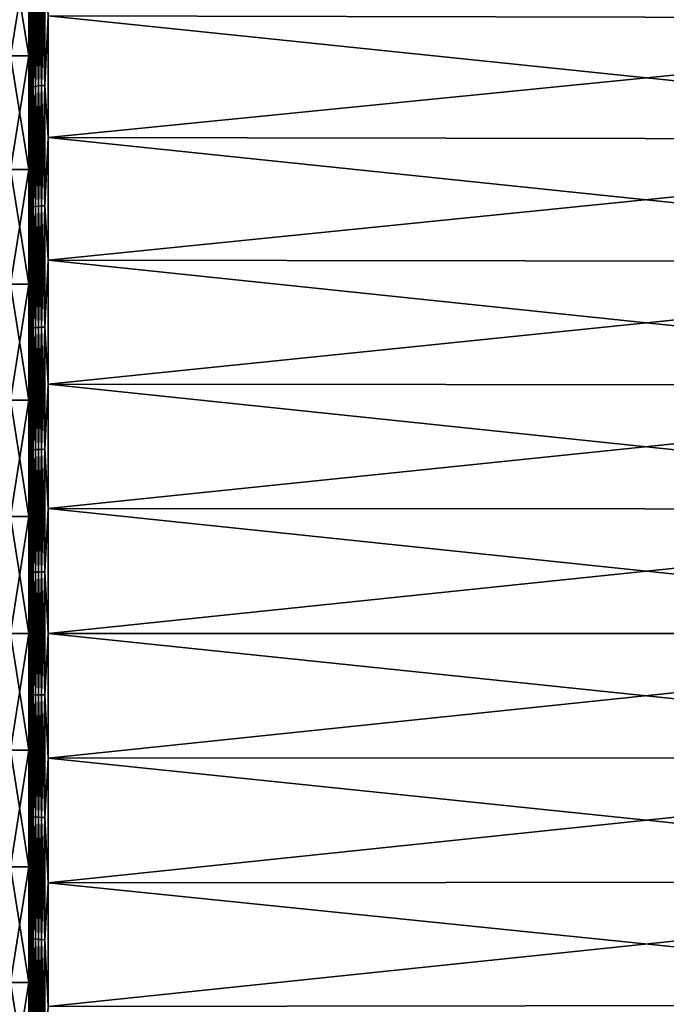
# Model space of a CAD drawing. Header units: metres. Extents: x -2 to 102, y -85 to 102.
# Tile 176 of 256: x 65.38 to 72.15, y -3.89 to 6.43. Entities that reach past the tile are written whole.
import ezdxf

# ---------------------------------------------------------------- set-up
doc = ezdxf.new("R2010")
doc.units = ezdxf.units.M
doc.layers.add('solid_21064300', color=7, linetype='CONTINUOUS')

msp = doc.modelspace()

# ---------------------------------------------------------------- linework, layer by layer
at = {"layer": 'solid_21064300'}
for points in [[(65.470001, 11.259366, 22.09479), (65.470001, 7.223822, 21.836126), (65.470001, 6.051195, 22.18969)], [(65.470001, 11.259366, 22.09479), (65.470001, 6.051195, 22.18969), (65.470001, 4.861926, 22.480232)], [(65.470001, 10.087305, 22.653885), (65.470001, 11.259366, 22.09479), (65.470001, 4.861926, 22.480232)], [(65.470001, 11.259359, -22.094793), (65.470001, 6.051195, -22.18969), (65.470001, 7.223822, -21.836126)], [(65.470001, 11.259359, -22.094793), (65.470001, 10.087298, -22.653887), (65.470001, 6.051195, -22.18969)], [(65.470001, 10.087305, 22.653885), (65.470001, 4.861926, 22.480232), (65.470001, 3.658492, 22.707167)], [(65.470001, 10.087305, 22.653885), (65.470001, 3.658492, 22.707167), (65.470001, 2.444593, 22.869699)], [(65.470001, 10.087305, 22.653885), (65.470001, 2.444593, 22.869699), (65.470001, 1.224709, 22.967358)], [(65.470001, 8.888006, 23.150713), (65.470001, 10.087305, 22.653885), (65.470001, 1.224709, 22.967358)], [(65.470001, 10.087298, -22.653887), (65.470001, 3.658492, -22.707167), (65.470001, 4.861926, -22.480232)], [(65.470001, 10.087298, -22.653887), (65.470001, 8.887999, -23.150717), (65.470001, 3.658492, -22.707167)], [(65.470001, 10.087298, -22.653887), (65.470001, 4.861926, -22.480232), (65.470001, 6.051195, -22.18969)], [(65.470001, 8.888006, 23.150713), (65.470001, 1.224709, 22.967358), (65.470001, 0, 23)], [(65.470001, -8.887999, 23.150717), (65.470001, 8.888006, 23.150713), (65.470001, 0, 23)], [(65.470001, -7.663926, 23.584259), (65.470001, 7.663933, 23.584257), (65.470001, 8.888006, 23.150713)], [(65.470001, -8.887999, 23.150717), (65.470001, -7.663926, 23.584259), (65.470001, 8.888006, 23.150713)], [(65.470001, 8.887999, -23.150717), (65.470001, 0, -23), (65.470001, 1.224709, -22.967358)], [(65.470001, 8.887999, -23.150717), (65.470001, -8.888006, -23.150713), (65.470001, 0, -23)], [(65.470001, 8.887999, -23.150717), (65.470001, 1.224709, -22.967358), (65.470001, 2.444593, -22.869699)], [(65.470001, 8.887999, -23.150717), (65.470001, 2.444593, -22.869699), (65.470001, 3.658492, -22.707167)], [(65.470001, 8.887999, -23.150717), (65.470001, 7.663926, -23.584259), (65.470001, -8.888006, -23.150713)], [(65.470001, -6.418827, 23.953096), (65.470001, 6.418833, 23.953094), (65.470001, 7.663933, 23.584257)], [(65.47303, 6.940446, 23.84333), (65.470001, 7.663933, 23.584257), (65.470001, 6.418833, 23.953094)], [(65.470001, -7.663926, 23.584259), (65.470001, -6.418827, 23.953096), (65.470001, 7.663933, 23.584257)], [(65.470001, 7.663926, -23.584259), (65.470001, -7.663933, -23.584257), (65.470001, -8.888006, -23.150713)], [(65.470001, 7.663926, -23.584259), (65.470001, 6.418827, -23.953096), (65.470001, -7.663933, -23.584257)], [(65.47303, 6.940446, -23.84333), (65.470001, 6.418827, -23.953096), (65.470001, 7.663926, -23.584259)], [(65.279999, 7.223764, -21.836145), (65.470001, 7.223822, -21.836126), (65.470001, 6.051195, -22.18969)], [(65.279999, 6.051359, 22.189661), (65.470001, 6.051195, 22.18969), (65.470001, 7.223822, 21.836126)], [(65.279999, 7.223764, 21.836145), (65.279999, 6.051359, 22.189661), (65.470001, 7.223822, 21.836126)], [(65.279999, 6.051359, -22.189661), (65.279999, 7.223764, -21.836145), (65.470001, 6.051195, -22.18969)], [(65.47303, 5.703819, -24.169003), (65.470001, 6.418827, -23.953096), (65.47303, 6.940446, -23.84333)], [(65.47303, 6.940446, 23.84333), (65.470001, 6.418833, 23.953094), (65.47303, 5.703819, 24.169003)], [(65.47303, 5.703819, 24.169003), (65.482124, 5.711603, 24.201988), (65.482124, 6.949918, 23.875872)], [(65.47303, 6.940446, 23.84333), (65.47303, 5.703819, 24.169003), (65.482124, 6.949918, 23.875872)], [(65.47303, 6.940446, -23.84333), (65.482124, 6.949918, -23.875872), (65.482124, 5.711603, -24.201988)], [(65.47303, 5.703819, -24.169003), (65.47303, 6.940446, -23.84333), (65.482124, 5.711603, -24.201988)], [(65.482124, 5.711603, 24.201988), (65.497002, 5.718903, 24.23292), (65.497002, 6.958801, 23.906385)], [(65.482124, 6.949918, 23.875872), (65.482124, 5.711603, 24.201988), (65.497002, 6.958801, 23.906385)], [(65.482124, 6.949918, -23.875872), (65.497002, 6.958801, -23.906385), (65.497002, 5.718903, -24.23292)], [(65.482124, 5.711603, -24.201988), (65.482124, 6.949918, -23.875872), (65.497002, 5.718903, -24.23292)], [(65.497002, 5.718903, 24.23292), (65.517197, 5.725493, 24.260843), (65.517197, 6.96682, 23.933935)], [(65.497002, 6.958801, 23.906385), (65.497002, 5.718903, 24.23292), (65.517197, 6.96682, 23.933935)], [(65.497002, 6.958801, -23.906385), (65.517197, 6.96682, -23.933935), (65.517197, 5.725493, -24.260843)], [(65.497002, 5.718903, -24.23292), (65.497002, 6.958801, -23.906385), (65.517197, 5.725493, -24.260843)], [(65.517197, 5.725493, 24.260843), (65.542107, 5.731171, 24.284903), (65.542107, 6.973728, 23.95767)], [(65.517197, 6.96682, 23.933935), (65.517197, 5.725493, 24.260843), (65.542107, 6.973728, 23.95767)], [(65.517197, 6.96682, -23.933935), (65.542107, 6.973728, -23.95767), (65.542107, 5.731171, -24.284903)], [(65.517197, 5.725493, -24.260843), (65.517197, 6.96682, -23.933935), (65.542107, 5.731171, -24.284903)], [(65.542107, 5.731171, 24.284903), (65.570946, 5.735762, 24.304354), (65.570946, 6.979314, 23.976858)], [(65.542107, 6.973728, 23.95767), (65.542107, 5.731171, 24.284903), (65.570946, 6.979314, 23.976858)], [(65.542107, 6.973728, -23.95767), (65.570946, 6.979314, -23.976858), (65.570946, 5.735762, -24.304354)], [(65.542107, 5.731171, -24.284903), (65.542107, 6.973728, -23.95767), (65.570946, 5.735762, -24.304354)], [(65.570946, 5.735762, 24.304354), (65.602837, 5.739123, 24.3186), (65.602837, 6.983405, 23.990913)], [(65.570946, 6.979314, 23.976858), (65.570946, 5.735762, 24.304354), (65.602837, 6.983405, 23.990913)], [(65.570946, 6.979314, -23.976858), (65.602837, 6.983405, -23.990913), (65.602837, 5.739123, -24.3186)], [(65.570946, 5.735762, -24.304354), (65.570946, 6.979314, -23.976858), (65.602837, 5.739123, -24.3186)], [(65.602837, 5.739123, 24.3186), (65.636803, 5.741154, 24.327202), (65.636803, 6.985876, 23.999399)], [(65.602837, 6.983405, 23.990913), (65.602837, 5.739123, 24.3186), (65.636803, 6.985876, 23.999399)], [(65.602837, 6.983405, -23.990913), (65.636803, 6.985876, -23.999399), (65.636803, 5.741154, -24.327202)], [(65.602837, 5.739123, -24.3186), (65.602837, 6.983405, -23.990913), (65.636803, 5.741154, -24.327202)], [(65.636803, 5.741154, -24.327202), (65.636803, 6.985876, -23.999399), (65.671745, 6.470025, -24.146444)], [(65.636803, 6.985876, 23.999399), (65.636803, 5.741154, 24.327202), (65.671745, 6.470025, 24.146444)], [(65.470001, -5.156566, 24.256174), (65.470001, 5.156573, 24.256174), (65.470001, 6.418833, 23.953094)], [(65.47303, 5.703819, 24.169003), (65.470001, 6.418833, 23.953094), (65.470001, 5.156573, 24.256174)], [(65.470001, -6.418827, 23.953096), (65.470001, -5.156566, 24.256174), (65.470001, 6.418833, 23.953094)], [(65.470001, 6.418827, -23.953096), (65.470001, -6.418833, -23.953094), (65.470001, -7.663933, -23.584257)], [(65.470001, 6.418827, -23.953096), (65.470001, 5.156566, -24.256174), (65.470001, -6.418833, -23.953094)], [(65.47303, 5.703819, -24.169003), (65.470001, 5.156566, -24.256174), (65.470001, 6.418827, -23.953096)], [(65.636803, 5.741154, -24.327202), (65.671745, 6.470025, -24.146444), (65.671745, 5.19743, -24.451967)], [(65.636803, 5.741154, 24.327202), (65.671745, 5.19743, 24.451967), (65.671745, 6.470025, 24.146444)], [(65.671745, 6.470025, -24.146444), (78.176163, 6.44177, -24.04104), (78.176163, 5.174733, -24.34523)], [(65.671745, 5.19743, -24.451967), (65.671745, 6.470025, -24.146444), (78.176163, 5.174733, -24.34523)], [(65.671745, 6.470025, 24.146444), (65.671745, 5.19743, 24.451967), (78.176163, 6.441772, 24.04104)], [(65.671745, 5.19743, 24.451967), (78.176163, 5.174733, 24.34523), (78.176163, 6.441772, 24.04104)], [(65.279999, 6.051359, -22.189661), (65.470001, 6.051195, -22.18969), (65.470001, 4.861926, -22.480232)], [(65.279999, 4.8618, -22.480278), (65.279999, 6.051359, -22.189661), (65.470001, 4.861926, -22.480232)], [(65.279999, 6.051359, 22.189661), (65.279999, 4.8618, 22.480278), (65.470001, 6.051195, 22.18969)], [(65.279999, 4.8618, 22.480278), (65.470001, 4.861926, 22.480232), (65.470001, 6.051195, 22.18969)], [(65.47303, 4.452066, -24.430582), (65.470001, 5.156566, -24.256174), (65.47303, 5.703819, -24.169003)], [(65.47303, 5.703819, 24.169003), (65.470001, 5.156573, 24.256174), (65.47303, 4.452066, 24.430582)], [(65.47303, 4.452066, 24.430582), (65.482124, 4.458142, 24.463924), (65.482124, 5.711603, 24.201988)], [(65.47303, 5.703819, 24.169003), (65.47303, 4.452066, 24.430582), (65.482124, 5.711603, 24.201988)], [(65.47303, 5.703819, -24.169003), (65.482124, 5.711603, -24.201988), (65.482124, 4.458142, -24.463924)], [(65.47303, 4.452066, -24.430582), (65.47303, 5.703819, -24.169003), (65.482124, 4.458142, -24.463924)], [(65.482124, 4.458142, 24.463924), (65.497002, 4.46384, 24.49519), (65.497002, 5.718903, 24.23292)], [(65.482124, 5.711603, 24.201988), (65.482124, 4.458142, 24.463924), (65.497002, 5.718903, 24.23292)], [(65.482124, 5.711603, -24.201988), (65.497002, 5.718903, -24.23292), (65.497002, 4.46384, -24.49519)], [(65.482124, 4.458142, -24.463924), (65.482124, 5.711603, -24.201988), (65.497002, 4.46384, -24.49519)], [(65.497002, 4.46384, 24.49519), (65.517197, 4.468984, 24.523417), (65.517197, 5.725493, 24.260843)], [(65.497002, 5.718903, 24.23292), (65.497002, 4.46384, 24.49519), (65.517197, 5.725493, 24.260843)], [(65.497002, 5.718903, -24.23292), (65.517197, 5.725493, -24.260843), (65.517197, 4.468984, -24.523417)], [(65.497002, 4.46384, -24.49519), (65.497002, 5.718903, -24.23292), (65.517197, 4.468984, -24.523417)], [(65.517197, 4.468984, 24.523417), (65.542107, 4.473415, 24.547737), (65.542107, 5.731171, 24.284903)], [(65.517197, 5.725493, 24.260843), (65.517197, 4.468984, 24.523417), (65.542107, 5.731171, 24.284903)], [(65.517197, 5.725493, -24.260843), (65.542107, 5.731171, -24.284903), (65.542107, 4.473415, -24.547737)], [(65.517197, 4.468984, -24.523417), (65.517197, 5.725493, -24.260843), (65.542107, 4.473415, -24.547737)], [(65.542107, 4.473415, 24.547737), (65.570946, 4.476998, 24.567398), (65.570946, 5.735762, 24.304354)], [(65.542107, 5.731171, 24.284903), (65.542107, 4.473415, 24.547737), (65.570946, 5.735762, 24.304354)], [(65.542107, 5.731171, -24.284903), (65.570946, 5.735762, -24.304354), (65.570946, 4.476998, -24.567398)], [(65.542107, 4.473415, -24.547737), (65.542107, 5.731171, -24.284903), (65.570946, 4.476998, -24.567398)], [(65.570946, 4.476998, 24.567398), (65.602837, 4.479623, 24.581799), (65.602837, 5.739123, 24.3186)], [(65.570946, 5.735762, 24.304354), (65.570946, 4.476998, 24.567398), (65.602837, 5.739123, 24.3186)], [(65.570946, 5.735762, -24.304354), (65.602837, 5.739123, -24.3186), (65.602837, 4.479623, -24.581799)], [(65.570946, 4.476998, -24.567398), (65.570946, 5.735762, -24.304354), (65.602837, 4.479623, -24.581799)], [(65.602837, 4.479623, 24.581799), (65.636803, 4.481207, 24.590494), (65.636803, 5.741154, 24.327202)], [(65.602837, 5.739123, 24.3186), (65.602837, 4.479623, 24.581799), (65.636803, 5.741154, 24.327202)], [(65.602837, 5.739123, -24.3186), (65.636803, 5.741154, -24.327202), (65.636803, 4.481207, -24.590494)], [(65.602837, 4.479623, -24.581799), (65.602837, 5.739123, -24.3186), (65.636803, 4.481207, -24.590494)], [(65.636803, 4.481207, -24.590494), (65.636803, 5.741154, -24.327202), (65.671745, 5.19743, -24.451967)], [(65.636803, 5.741154, 24.327202), (65.636803, 4.481207, 24.590494), (65.671745, 5.19743, 24.451967)], [(65.636803, 4.481207, -24.590494), (65.671745, 5.19743, -24.451967), (65.671745, 3.910589, -24.69047)], [(65.636803, 4.481207, 24.590494), (65.671745, 3.910589, 24.69047), (65.671745, 5.19743, 24.451967)], [(65.671745, 5.19743, -24.451967), (78.176163, 5.174733, -24.34523), (78.176163, 3.893513, -24.582689)], [(65.671745, 3.910589, -24.69047), (65.671745, 5.19743, -24.451967), (78.176163, 3.893513, -24.582689)], [(65.671745, 5.19743, 24.451967), (65.671745, 3.910589, 24.69047), (78.176163, 5.174733, 24.34523)], [(65.671745, 3.910589, 24.69047), (78.176163, 3.893512, 24.582689), (78.176163, 5.174733, 24.34523)], [(65.470001, -3.879738, 24.49287), (65.470001, 3.879745, 24.492868), (65.470001, 5.156573, 24.256174)], [(65.47303, 4.452066, 24.430582), (65.470001, 5.156573, 24.256174), (65.470001, 3.879745, 24.492868)], [(65.470001, -5.156566, 24.256174), (65.470001, -3.879738, 24.49287), (65.470001, 5.156573, 24.256174)], [(65.470001, 5.156566, -24.256174), (65.470001, -5.156573, -24.256174), (65.470001, -6.418833, -23.953094)], [(65.470001, 5.156566, -24.256174), (65.470001, 3.879738, -24.49287), (65.470001, -5.156573, -24.256174)], [(65.47303, 4.452066, -24.430582), (65.470001, 3.879738, -24.49287), (65.470001, 5.156566, -24.256174)], [(65.279999, 4.8618, -22.480278), (65.470001, 4.861926, -22.480232), (65.470001, 3.658492, -22.707167)], [(65.279999, 3.65846, 22.707172), (65.470001, 3.658492, 22.707167), (65.470001, 4.861926, 22.480232)], [(65.279999, 4.8618, 22.480278), (65.279999, 3.65846, 22.707172), (65.470001, 4.861926, 22.480232)], [(65.279999, 3.65846, -22.707172), (65.279999, 4.8618, -22.480278), (65.470001, 3.658492, -22.707167)], [(65.47303, 3.188507, -24.627375), (65.470001, 3.879738, -24.49287), (65.47303, 4.452066, -24.430582)], [(65.47303, 4.452066, 24.430582), (65.470001, 3.879745, 24.492868), (65.47303, 3.188507, 24.627375)], [(65.47303, 3.188507, 24.627375), (65.482124, 3.192858, 24.660986), (65.482124, 4.458142, 24.463924)], [(65.47303, 4.452066, 24.430582), (65.47303, 3.188507, 24.627375), (65.482124, 4.458142, 24.463924)], [(65.47303, 4.452066, -24.430582), (65.482124, 4.458142, -24.463924), (65.482124, 3.192858, -24.660986)], [(65.47303, 3.188507, -24.627375), (65.47303, 4.452066, -24.430582), (65.482124, 3.192858, -24.660986)], [(65.482124, 3.192858, 24.660986), (65.497002, 3.196939, 24.692505), (65.497002, 4.46384, 24.49519)], [(65.482124, 4.458142, 24.463924), (65.482124, 3.192858, 24.660986), (65.497002, 4.46384, 24.49519)], [(65.482124, 4.458142, -24.463924), (65.497002, 4.46384, -24.49519), (65.497002, 3.196939, -24.692505)], [(65.482124, 3.192858, -24.660986), (65.482124, 4.458142, -24.463924), (65.497002, 3.196939, -24.692505)], [(65.497002, 3.196939, 24.692505), (65.517197, 3.200623, 24.720959), (65.517197, 4.468984, 24.523417)], [(65.497002, 4.46384, 24.49519), (65.497002, 3.196939, 24.692505), (65.517197, 4.468984, 24.523417)], [(65.497002, 4.46384, -24.49519), (65.517197, 4.468984, -24.523417), (65.517197, 3.200623, -24.720959)], [(65.497002, 3.196939, -24.692505), (65.497002, 4.46384, -24.49519), (65.517197, 3.200623, -24.720959)], [(65.517197, 3.200623, 24.720959), (65.542107, 3.203797, 24.745474), (65.542107, 4.473415, 24.547737)], [(65.517197, 4.468984, 24.523417), (65.517197, 3.200623, 24.720959), (65.542107, 4.473415, 24.547737)], [(65.517197, 4.468984, -24.523417), (65.542107, 4.473415, -24.547737), (65.542107, 3.203797, -24.745474)], [(65.517197, 3.200623, -24.720959), (65.517197, 4.468984, -24.523417), (65.542107, 3.203797, -24.745474)], [(65.542107, 3.203797, 24.745474), (65.570946, 3.206363, 24.765295), (65.570946, 4.476998, 24.567398)], [(65.542107, 4.473415, 24.547737), (65.542107, 3.203797, 24.745474), (65.570946, 4.476998, 24.567398)], [(65.542107, 4.473415, -24.547737), (65.570946, 4.476998, -24.567398), (65.570946, 3.206363, -24.765295)], [(65.542107, 3.203797, -24.745474), (65.542107, 4.473415, -24.547737), (65.570946, 3.206363, -24.765295)], [(65.570946, 3.206363, 24.765295), (65.602837, 3.208243, 24.779812), (65.602837, 4.479623, 24.581799)], [(65.570946, 4.476998, 24.567398), (65.570946, 3.206363, 24.765295), (65.602837, 4.479623, 24.581799)], [(65.570946, 4.476998, -24.567398), (65.602837, 4.479623, -24.581799), (65.602837, 3.208243, -24.779812)], [(65.570946, 3.206363, -24.765295), (65.570946, 4.476998, -24.567398), (65.602837, 3.208243, -24.779812)], [(65.602837, 3.208243, 24.779812), (65.636803, 3.209378, 24.788576), (65.636803, 4.481207, 24.590494)], [(65.602837, 4.479623, 24.581799), (65.602837, 3.208243, 24.779812), (65.636803, 4.481207, 24.590494)], [(65.602837, 4.479623, -24.581799), (65.636803, 4.481207, -24.590494), (65.636803, 3.209378, -24.788576)], [(65.602837, 3.208243, -24.779812), (65.602837, 4.479623, -24.581799), (65.636803, 3.209378, -24.788576)], [(65.636803, 3.209378, -24.788576), (65.636803, 4.481207, -24.590494), (65.671745, 3.910589, -24.69047)], [(65.636803, 4.481207, 24.590494), (65.636803, 3.209378, 24.788576), (65.671745, 3.910589, 24.69047)], [(65.470001, -2.592266, 24.662367), (65.470001, 2.592273, 24.662367), (65.470001, 3.879745, 24.492868)], [(65.47303, 3.188507, 24.627375), (65.470001, 3.879745, 24.492868), (65.470001, 2.592273, 24.662367)], [(65.470001, -3.879738, 24.49287), (65.470001, -2.592266, 24.662367), (65.470001, 3.879745, 24.492868)], [(65.470001, 3.879738, -24.49287), (65.470001, -3.879745, -24.492868), (65.470001, -5.156573, -24.256174)], [(65.470001, 3.879738, -24.49287), (65.470001, 2.592266, -24.662367), (65.470001, -3.879745, -24.492868)], [(65.47303, 3.188507, -24.627375), (65.470001, 2.592266, -24.662367), (65.470001, 3.879738, -24.49287)], [(65.636803, 3.209378, -24.788576), (65.671745, 3.910589, -24.69047), (65.671745, 2.613029, -24.861296)], [(65.636803, 3.209378, 24.788576), (65.671745, 2.613029, 24.861296), (65.671745, 3.910589, 24.69047)], [(65.671745, 3.910589, -24.69047), (78.176163, 3.893513, -24.582689), (78.176163, 2.60162, -24.752769)], [(65.671745, 2.613029, -24.861296), (65.671745, 3.910589, -24.69047), (78.176163, 2.60162, -24.752769)], [(65.671745, 3.910589, 24.69047), (65.671745, 2.613029, 24.861296), (78.176163, 3.893512, 24.582689)], [(65.671745, 2.613029, 24.861296), (78.176163, 2.601619, 24.752769), (78.176163, 3.893512, 24.582689)], [(65.279999, 3.65846, -22.707172), (65.470001, 3.658492, -22.707167), (65.470001, 2.444593, -22.869699)], [(65.279999, 2.44475, 22.869699), (65.470001, 2.444593, 22.869699), (65.470001, 3.658492, 22.707167)], [(65.279999, 3.65846, 22.707172), (65.279999, 2.44475, 22.869699), (65.470001, 3.658492, 22.707167)], [(65.279999, 2.44475, -22.869699), (65.279999, 3.65846, -22.707172), (65.470001, 2.444593, -22.869699)], [(65.497002, 1.921561, 24.824339), (65.517197, 1.923775, 24.852945), (65.517197, 3.200623, 24.720959)], [(65.497002, 3.196939, 24.692505), (65.497002, 1.921561, 24.824339), (65.517197, 3.200623, 24.720959)], [(65.497002, 3.196939, -24.692505), (65.517197, 3.200623, -24.720959), (65.517197, 1.923775, -24.852945)], [(65.517197, 1.923775, 24.852945), (65.542107, 1.925683, 24.877592), (65.542107, 3.203797, 24.745474)], [(65.517197, 3.200623, 24.720959), (65.517197, 1.923775, 24.852945), (65.542107, 3.203797, 24.745474)], [(65.517197, 3.200623, -24.720959), (65.542107, 3.203797, -24.745474), (65.542107, 1.925683, -24.877592)], [(65.517197, 1.923775, -24.852945), (65.517197, 3.200623, -24.720959), (65.542107, 1.925683, -24.877592)], [(65.542107, 1.925683, 24.877592), (65.570946, 1.927225, 24.897518), (65.570946, 3.206363, 24.765295)], [(65.542107, 3.203797, 24.745474), (65.542107, 1.925683, 24.877592), (65.570946, 3.206363, 24.765295)], [(65.542107, 3.203797, -24.745474), (65.570946, 3.206363, -24.765295), (65.570946, 1.927225, -24.897518)], [(65.542107, 1.925683, -24.877592), (65.542107, 3.203797, -24.745474), (65.570946, 1.927225, -24.897518)], [(65.570946, 1.927225, 24.897518), (65.602837, 1.928355, 24.912111), (65.602837, 3.208243, 24.779812)], [(65.570946, 3.206363, 24.765295), (65.570946, 1.927225, 24.897518), (65.602837, 3.208243, 24.779812)], [(65.570946, 3.206363, -24.765295), (65.602837, 3.208243, -24.779812), (65.602837, 1.928355, -24.912111)], [(65.570946, 1.927225, -24.897518), (65.570946, 3.206363, -24.765295), (65.602837, 1.928355, -24.912111)], [(65.602837, 1.928355, 24.912111), (65.636803, 1.929037, 24.920923), (65.636803, 3.209378, 24.788576)], [(65.602837, 3.208243, 24.779812), (65.602837, 1.928355, 24.912111), (65.636803, 3.209378, 24.788576)], [(65.602837, 3.208243, -24.779812), (65.636803, 3.209378, -24.788576), (65.636803, 1.929037, -24.920923)], [(65.602837, 1.928355, -24.912111), (65.602837, 3.208243, -24.779812), (65.636803, 1.929037, -24.920923)], [(65.636803, 1.929037, -24.920923), (65.636803, 3.209378, -24.788576), (65.671745, 2.613029, -24.861296)], [(65.636803, 3.209378, 24.788576), (65.636803, 1.929037, 24.920923), (65.671745, 2.613029, 24.861296)], [(65.47303, 1.916492, -24.758862), (65.470001, 2.592266, -24.662367), (65.47303, 3.188507, -24.627375)], [(65.47303, 3.188507, 24.627375), (65.470001, 2.592273, 24.662367), (65.47303, 1.916492, 24.758862)], [(65.47303, 1.916492, 24.758862), (65.482124, 1.919108, 24.792652), (65.482124, 3.192858, 24.660986)], [(65.47303, 3.188507, 24.627375), (65.47303, 1.916492, 24.758862), (65.482124, 3.192858, 24.660986)], [(65.47303, 3.188507, -24.627375), (65.482124, 3.192858, -24.660986), (65.482124, 1.919108, -24.792652)], [(65.47303, 1.916492, -24.758862), (65.47303, 3.188507, -24.627375), (65.482124, 1.919108, -24.792652)], [(65.482124, 1.919108, 24.792652), (65.497002, 1.921561, 24.824339), (65.497002, 3.196939, 24.692505)], [(65.482124, 3.192858, 24.660986), (65.482124, 1.919108, 24.792652), (65.497002, 3.196939, 24.692505)], [(65.482124, 3.192858, -24.660986), (65.497002, 3.196939, -24.692505), (65.497002, 1.921561, -24.824339)], [(65.482124, 1.919108, -24.792652), (65.482124, 3.192858, -24.660986), (65.497002, 1.921561, -24.824339)], [(65.497002, 1.921561, -24.824339), (65.497002, 3.196939, -24.692505), (65.517197, 1.923775, -24.852945)], [(65.470001, -1.298133, 24.764229), (65.470001, 1.298139, 24.764229), (65.470001, 2.592273, 24.662367)], [(65.47303, 1.916492, 24.758862), (65.470001, 2.592273, 24.662367), (65.470001, 1.298139, 24.764229)], [(65.470001, -2.592266, 24.662367), (65.470001, -1.298133, 24.764229), (65.470001, 2.592273, 24.662367)], [(65.470001, 2.592266, -24.662367), (65.470001, -2.592273, -24.662367), (65.470001, -3.879745, -24.492868)], [(65.470001, 2.592266, -24.662367), (65.470001, 1.298133, -24.764229), (65.470001, -2.592273, -24.662367)], [(65.47303, 1.916492, -24.758862), (65.470001, 1.298133, -24.764229), (65.470001, 2.592266, -24.662367)], [(65.636803, 1.929037, -24.920923), (65.671745, 2.613029, -24.861296), (65.671745, 1.308308, -24.96398)], [(65.636803, 1.929037, 24.920923), (65.671745, 1.308308, 24.96398), (65.671745, 2.613029, 24.861296)], [(65.671745, 2.613029, -24.861296), (78.176163, 2.60162, -24.752769), (78.176163, 1.302595, -24.855005)], [(65.671745, 1.308308, -24.96398), (65.671745, 2.613029, -24.861296), (78.176163, 1.302595, -24.855005)], [(65.671745, 2.613029, 24.861296), (65.671745, 1.308308, 24.96398), (78.176163, 2.601619, 24.752769)], [(65.671745, 1.308308, 24.96398), (78.176163, 1.302596, 24.855005), (78.176163, 2.601619, 24.752769)], [(65.279999, 2.44475, -22.869699), (65.470001, 2.444593, -22.869699), (65.470001, 1.224709, -22.967358)], [(65.279999, 1.22411, -22.967402), (65.279999, 2.44475, -22.869699), (65.470001, 1.224709, -22.967358)], [(65.279999, 2.44475, 22.869699), (65.279999, 1.22411, 22.967402), (65.470001, 2.444593, 22.869699)], [(65.279999, 1.22411, 22.967402), (65.470001, 1.224709, 22.967358), (65.470001, 2.444593, 22.869699)], [(65.47303, 0.639396, -24.824694), (65.470001, 1.298133, -24.764229), (65.47303, 1.916492, -24.758862)], [(65.47303, 1.916492, 24.758862), (65.470001, 1.298139, 24.764229), (65.47303, 0.639396, 24.824694)], [(65.47303, 0.639396, 24.824694), (65.482124, 0.640269, 24.858574), (65.482124, 1.919108, 24.792652)], [(65.47303, 1.916492, 24.758862), (65.47303, 0.639396, 24.824694), (65.482124, 1.919108, 24.792652)], [(65.47303, 1.916492, -24.758862), (65.482124, 1.919108, -24.792652), (65.482124, 0.640269, -24.858574)], [(65.47303, 0.639396, -24.824694), (65.47303, 1.916492, -24.758862), (65.482124, 0.640269, -24.858574)], [(65.482124, 0.640269, 24.858574), (65.497002, 0.641087, 24.890345), (65.497002, 1.921561, 24.824339)], [(65.482124, 1.919108, 24.792652), (65.482124, 0.640269, 24.858574), (65.497002, 1.921561, 24.824339)], [(65.482124, 1.919108, -24.792652), (65.497002, 1.921561, -24.824339), (65.497002, 0.641087, -24.890345)], [(65.482124, 0.640269, -24.858574), (65.482124, 1.919108, -24.792652), (65.497002, 0.641087, -24.890345)], [(65.497002, 0.641087, 24.890345), (65.517197, 0.641826, 24.919025), (65.517197, 1.923775, 24.852945)], [(65.497002, 1.921561, 24.824339), (65.497002, 0.641087, 24.890345), (65.517197, 1.923775, 24.852945)], [(65.497002, 1.921561, -24.824339), (65.517197, 1.923775, -24.852945), (65.517197, 0.641826, -24.919025)], [(65.497002, 0.641087, -24.890345), (65.497002, 1.921561, -24.824339), (65.517197, 0.641826, -24.919025)], [(65.517197, 0.641826, 24.919025), (65.542107, 0.642462, 24.943737), (65.542107, 1.925683, 24.877592)], [(65.517197, 1.923775, 24.852945), (65.517197, 0.641826, 24.919025), (65.542107, 1.925683, 24.877592)], [(65.517197, 1.923775, -24.852945), (65.542107, 1.925683, -24.877592), (65.542107, 0.642462, -24.943737)], [(65.517197, 0.641826, -24.919025), (65.517197, 1.923775, -24.852945), (65.542107, 0.642462, -24.943737)], [(65.542107, 0.642462, 24.943737), (65.570946, 0.642977, 24.963717), (65.570946, 1.927225, 24.897518)], [(65.542107, 1.925683, 24.877592), (65.542107, 0.642462, 24.943737), (65.570946, 1.927225, 24.897518)], [(65.542107, 1.925683, -24.877592), (65.570946, 1.927225, -24.897518), (65.570946, 0.642977, -24.963717)], [(65.542107, 0.642462, -24.943737), (65.542107, 1.925683, -24.877592), (65.570946, 0.642977, -24.963717)], [(65.570946, 0.642977, 24.963717), (65.602837, 0.643354, 24.97835), (65.602837, 1.928355, 24.912111)], [(65.570946, 1.927225, 24.897518), (65.570946, 0.642977, 24.963717), (65.602837, 1.928355, 24.912111)], [(65.570946, 1.927225, -24.897518), (65.602837, 1.928355, -24.912111), (65.602837, 0.643354, -24.97835)], [(65.570946, 0.642977, -24.963717), (65.570946, 1.927225, -24.897518), (65.602837, 0.643354, -24.97835)], [(65.602837, 0.643354, 24.97835), (65.636803, 0.643581, 24.987185), (65.636803, 1.929037, 24.920923)], [(65.602837, 1.928355, 24.912111), (65.602837, 0.643354, 24.97835), (65.636803, 1.929037, 24.920923)], [(65.602837, 1.928355, -24.912111), (65.636803, 1.929037, -24.920923), (65.636803, 0.643581, -24.987185)], [(65.602837, 0.643354, -24.97835), (65.602837, 1.928355, -24.912111), (65.636803, 0.643581, -24.987185)], [(65.636803, 0.643581, -24.987185), (65.636803, 1.929037, -24.920923), (65.671745, 1.308308, -24.96398)], [(65.636803, 1.929037, 24.920923), (65.636803, 0.643581, 24.987185), (65.671745, 1.308308, 24.96398)], [(65.470001, -1.298133, 24.764229), (65.470001, 0.000003, 24.798246), (65.470001, 1.298139, 24.764229)], [(65.47303, 0.639396, 24.824694), (65.470001, 1.298139, 24.764229), (65.470001, 0.000003, 24.798246)], [(65.470001, 1.298133, -24.764229), (65.470001, -1.298139, -24.764229), (65.470001, -2.592273, -24.662367)], [(65.470001, 1.298133, -24.764229), (65.470001, -0.000003, -24.798246), (65.470001, -1.298139, -24.764229)], [(65.47303, 0.639396, -24.824694), (65.470001, -0.000003, -24.798246), (65.470001, 1.298133, -24.764229)], [(65.636803, 0.643581, -24.987185), (65.671745, 1.308308, -24.96398), (65.671745, 0, -24.99824)], [(65.636803, 0.643581, 24.987185), (65.671745, 0, 24.99824), (65.671745, 1.308308, 24.96398)], [(65.671745, 1.308308, -24.96398), (78.176163, 1.302595, -24.855005), (78.176163, -0.000001, -24.889114)], [(65.671745, 0, -24.99824), (65.671745, 1.308308, -24.96398), (78.176163, -0.000001, -24.889114)], [(65.671745, 1.308308, 24.96398), (65.671745, 0, 24.99824), (78.176163, 1.302596, 24.855005)], [(65.671745, 0, 24.99824), (78.176163, 0.000001, 24.889114), (78.176163, 1.302596, 24.855005)], [(65.470001, 1.224709, 22.967358), (65.279999, 0, 23), (65.470001, 0, 23)], [(65.279999, 1.22411, -22.967402), (65.470001, 1.224709, -22.967358), (65.470001, 0, -23)], [(65.279999, 1.22411, 22.967402), (65.279999, 0, 23), (65.470001, 1.224709, 22.967358)], [(65.279999, 1.22411, -22.967402), (65.470001, 0, -23), (65.279999, 0, -23)], [(65.47303, -0.639396, -24.824694), (65.470001, -0.000003, -24.798246), (65.47303, 0.639396, -24.824694)], [(65.47303, 0.639396, 24.824694), (65.470001, 0.000003, 24.798246), (65.47303, -0.639396, 24.824694)], [(65.47303, -0.639396, 24.824694), (65.482124, -0.640269, 24.858574), (65.482124, 0.640269, 24.858574)], [(65.47303, 0.639396, 24.824694), (65.47303, -0.639396, 24.824694), (65.482124, 0.640269, 24.858574)], [(65.47303, 0.639396, -24.824694), (65.482124, 0.640269, -24.858574), (65.482124, -0.640269, -24.858574)], [(65.47303, -0.639396, -24.824694), (65.47303, 0.639396, -24.824694), (65.482124, -0.640269, -24.858574)], [(65.482124, -0.640269, 24.858574), (65.497002, -0.641087, 24.890345), (65.497002, 0.641087, 24.890345)], [(65.482124, 0.640269, 24.858574), (65.482124, -0.640269, 24.858574), (65.497002, 0.641087, 24.890345)], [(65.482124, 0.640269, -24.858574), (65.497002, 0.641087, -24.890345), (65.497002, -0.641087, -24.890345)], [(65.482124, -0.640269, -24.858574), (65.482124, 0.640269, -24.858574), (65.497002, -0.641087, -24.890345)], [(65.497002, -0.641087, 24.890345), (65.517197, -0.641826, 24.919025), (65.517197, 0.641826, 24.919025)], [(65.497002, 0.641087, 24.890345), (65.497002, -0.641087, 24.890345), (65.517197, 0.641826, 24.919025)], [(65.497002, 0.641087, -24.890345), (65.517197, 0.641826, -24.919025), (65.517197, -0.641826, -24.919025)], [(65.497002, -0.641087, -24.890345), (65.497002, 0.641087, -24.890345), (65.517197, -0.641826, -24.919025)], [(65.517197, -0.641826, 24.919025), (65.542107, -0.642462, 24.943737), (65.542107, 0.642462, 24.943737)], [(65.517197, 0.641826, 24.919025), (65.517197, -0.641826, 24.919025), (65.542107, 0.642462, 24.943737)], [(65.517197, 0.641826, -24.919025), (65.542107, 0.642462, -24.943737), (65.542107, -0.642462, -24.943737)], [(65.517197, -0.641826, -24.919025), (65.517197, 0.641826, -24.919025), (65.542107, -0.642462, -24.943737)], [(65.542107, -0.642462, 24.943737), (65.570946, -0.642977, 24.963717), (65.570946, 0.642977, 24.963717)], [(65.542107, 0.642462, 24.943737), (65.542107, -0.642462, 24.943737), (65.570946, 0.642977, 24.963717)], [(65.542107, 0.642462, -24.943737), (65.570946, 0.642977, -24.963717), (65.570946, -0.642977, -24.963717)], [(65.542107, -0.642462, -24.943737), (65.542107, 0.642462, -24.943737), (65.570946, -0.642977, -24.963717)], [(65.570946, -0.642977, 24.963717), (65.602837, -0.643354, 24.97835), (65.602837, 0.643354, 24.97835)], [(65.570946, 0.642977, 24.963717), (65.570946, -0.642977, 24.963717), (65.602837, 0.643354, 24.97835)], [(65.570946, 0.642977, -24.963717), (65.602837, 0.643354, -24.97835), (65.602837, -0.643354, -24.97835)], [(65.570946, -0.642977, -24.963717), (65.570946, 0.642977, -24.963717), (65.602837, -0.643354, -24.97835)], [(65.602837, -0.643354, 24.97835), (65.636803, -0.643581, 24.987185), (65.636803, 0.643581, 24.987185)], [(65.602837, 0.643354, 24.97835), (65.602837, -0.643354, 24.97835), (65.636803, 0.643581, 24.987185)], [(65.602837, 0.643354, -24.97835), (65.636803, 0.643581, -24.987185), (65.636803, -0.643581, -24.987185)], [(65.602837, -0.643354, -24.97835), (65.602837, 0.643354, -24.97835), (65.636803, -0.643581, -24.987185)], [(65.636803, -0.643581, -24.987185), (65.636803, 0.643581, -24.987185), (65.671745, 0, -24.99824)], [(65.636803, 0.643581, 24.987185), (65.636803, -0.643581, 24.987185), (65.671745, 0, 24.99824)], [(65.279999, 0, -23), (65.470001, 0, -23), (65.470001, -1.224709, -22.967358)], [(65.279999, -1.22411, -22.967402), (65.279999, 0, -23), (65.470001, -1.224709, -22.967358)], [(65.47303, -0.639396, 24.824694), (65.470001, 0.000003, 24.798246), (65.470001, -1.298133, 24.764229)], [(65.470001, -8.888006, -23.150713), (65.470001, -1.224709, -22.967358), (65.470001, 0, -23)], [(65.636803, -0.643581, 24.987185), (65.671745, -1.308308, 24.96398), (65.671745, 0, 24.99824)], [(65.671745, -1.308308, 24.96398), (78.176163, -1.302595, 24.855005), (78.176163, 0.000001, 24.889114)], [(65.671745, 0, 24.99824), (65.671745, -1.308308, 24.96398), (78.176163, 0.000001, 24.889114)], [(65.279999, -1.22411, 22.967402), (65.470001, -1.224709, 22.967358), (65.470001, 0, 23)], [(65.279999, 0, 23), (65.279999, -1.22411, 22.967402), (65.470001, 0, 23)], [(65.470001, -8.887999, 23.150717), (65.470001, 0, 23), (65.470001, -1.224709, 22.967358)], [(65.47303, -0.639396, -24.824694), (65.470001, -1.298139, -24.764229), (65.470001, -0.000003, -24.798246)], [(65.636803, -0.643581, -24.987185), (65.671745, 0, -24.99824), (65.671745, -1.308308, -24.96398)], [(65.671745, 0, -24.99824), (78.176163, -0.000001, -24.889114), (78.176163, -1.302596, -24.855005)], [(65.671745, -1.308308, -24.96398), (65.671745, 0, -24.99824), (78.176163, -1.302596, -24.855005)], [(65.47303, -1.916492, -24.758862), (65.470001, -1.298139, -24.764229), (65.47303, -0.639396, -24.824694)], [(65.47303, -0.639396, 24.824694), (65.470001, -1.298133, 24.764229), (65.47303, -1.916492, 24.758862)], [(65.47303, -0.639396, 24.824694), (65.47303, -1.916492, 24.758862), (65.482124, -0.640269, 24.858574)], [(65.47303, -0.639396, -24.824694), (65.482124, -0.640269, -24.858574), (65.482124, -1.919108, -24.792652)], [(65.47303, -1.916492, -24.758862), (65.47303, -0.639396, -24.824694), (65.482124, -1.919108, -24.792652)], [(65.47303, -1.916492, 24.758862), (65.482124, -1.919108, 24.792652), (65.482124, -0.640269, 24.858574)], [(65.482124, -0.640269, 24.858574), (65.482124, -1.919108, 24.792652), (65.497002, -0.641087, 24.890345)], [(65.482124, -0.640269, -24.858574), (65.497002, -0.641087, -24.890345), (65.497002, -1.921561, -24.824339)], [(65.482124, -1.919108, -24.792652), (65.482124, -0.640269, -24.858574), (65.497002, -1.921561, -24.824339)], [(65.482124, -1.919108, 24.792652), (65.497002, -1.921561, 24.824339), (65.497002, -0.641087, 24.890345)], [(65.497002, -0.641087, 24.890345), (65.497002, -1.921561, 24.824339), (65.517197, -0.641826, 24.919025)], [(65.497002, -0.641087, -24.890345), (65.517197, -0.641826, -24.919025), (65.517197, -1.923775, -24.852945)], [(65.497002, -1.921561, -24.824339), (65.497002, -0.641087, -24.890345), (65.517197, -1.923775, -24.852945)], [(65.497002, -1.921561, 24.824339), (65.517197, -1.923775, 24.852945), (65.517197, -0.641826, 24.919025)], [(65.517197, -0.641826, 24.919025), (65.517197, -1.923775, 24.852945), (65.542107, -0.642462, 24.943737)], [(65.517197, -0.641826, -24.919025), (65.542107, -0.642462, -24.943737), (65.542107, -1.925683, -24.877592)], [(65.517197, -1.923775, -24.852945), (65.517197, -0.641826, -24.919025), (65.542107, -1.925683, -24.877592)], [(65.517197, -1.923775, 24.852945), (65.542107, -1.925683, 24.877592), (65.542107, -0.642462, 24.943737)], [(65.542107, -0.642462, 24.943737), (65.542107, -1.925683, 24.877592), (65.570946, -0.642977, 24.963717)], [(65.542107, -0.642462, -24.943737), (65.570946, -0.642977, -24.963717), (65.570946, -1.927225, -24.897518)], [(65.542107, -1.925683, -24.877592), (65.542107, -0.642462, -24.943737), (65.570946, -1.927225, -24.897518)], [(65.542107, -1.925683, 24.877592), (65.570946, -1.927225, 24.897518), (65.570946, -0.642977, 24.963717)], [(65.570946, -0.642977, 24.963717), (65.570946, -1.927225, 24.897518), (65.602837, -0.643354, 24.97835)], [(65.570946, -0.642977, -24.963717), (65.602837, -0.643354, -24.97835), (65.602837, -1.928355, -24.912111)], [(65.570946, -1.927225, -24.897518), (65.570946, -0.642977, -24.963717), (65.602837, -1.928355, -24.912111)], [(65.570946, -1.927225, 24.897518), (65.602837, -1.928355, 24.912111), (65.602837, -0.643354, 24.97835)], [(65.602837, -0.643354, 24.97835), (65.602837, -1.928355, 24.912111), (65.636803, -0.643581, 24.987185)], [(65.602837, -0.643354, -24.97835), (65.636803, -0.643581, -24.987185), (65.636803, -1.929037, -24.920923)], [(65.602837, -1.928355, -24.912111), (65.602837, -0.643354, -24.97835), (65.636803, -1.929037, -24.920923)], [(65.602837, -1.928355, 24.912111), (65.636803, -1.929037, 24.920923), (65.636803, -0.643581, 24.987185)], [(65.636803, -1.929037, -24.920923), (65.636803, -0.643581, -24.987185), (65.671745, -1.308308, -24.96398)], [(65.636803, -0.643581, 24.987185), (65.636803, -1.929037, 24.920923), (65.671745, -1.308308, 24.96398)], [(65.279999, -1.22411, 22.967402), (65.279999, -2.44475, 22.869699), (65.470001, -1.224709, 22.967358)], [(65.279999, -1.22411, -22.967402), (65.470001, -1.224709, -22.967358), (65.470001, -2.444593, -22.869699)], [(65.279999, -2.44475, -22.869699), (65.279999, -1.22411, -22.967402), (65.470001, -2.444593, -22.869699)], [(65.279999, -2.44475, 22.869699), (65.470001, -2.444593, 22.869699), (65.470001, -1.224709, 22.967358)], [(65.470001, -8.887999, 23.150717), (65.470001, -1.224709, 22.967358), (65.470001, -2.444593, 22.869699)], [(65.470001, -10.087305, -22.653885), (65.470001, -2.444593, -22.869699), (65.470001, -1.224709, -22.967358)], [(65.470001, -8.888006, -23.150713), (65.470001, -10.087305, -22.653885), (65.470001, -1.224709, -22.967358)], [(65.47303, -1.916492, 24.758862), (65.470001, -1.298133, 24.764229), (65.470001, -2.592266, 24.662367)], [(65.47303, -1.916492, -24.758862), (65.470001, -2.592273, -24.662367), (65.470001, -1.298139, -24.764229)], [(65.636803, -1.929037, -24.920923), (65.671745, -1.308308, -24.96398), (65.671745, -2.613029, -24.861296)], [(65.636803, -1.929037, 24.920923), (65.671745, -2.613029, 24.861296), (65.671745, -1.308308, 24.96398)], [(65.671745, -2.613029, 24.861296), (78.176163, -2.60162, 24.752769), (78.176163, -1.302595, 24.855005)], [(65.671745, -1.308308, 24.96398), (65.671745, -2.613029, 24.861296), (78.176163, -1.302595, 24.855005)], [(65.671745, -1.308308, -24.96398), (78.176163, -1.302596, -24.855005), (78.176163, -2.601619, -24.752769)], [(65.671745, -2.613029, -24.861296), (65.671745, -1.308308, -24.96398), (78.176163, -2.601619, -24.752769)], [(65.47303, -3.188507, -24.627375), (65.470001, -2.592273, -24.662367), (65.47303, -1.916492, -24.758862)], [(65.47303, -1.916492, 24.758862), (65.470001, -2.592266, 24.662367), (65.47303, -3.188507, 24.627375)], [(65.47303, -1.916492, 24.758862), (65.47303, -3.188507, 24.627375), (65.482124, -1.919108, 24.792652)], [(65.47303, -1.916492, -24.758862), (65.482124, -1.919108, -24.792652), (65.482124, -3.192858, -24.660986)], [(65.47303, -3.188507, -24.627375), (65.47303, -1.916492, -24.758862), (65.482124, -3.192858, -24.660986)], [(65.47303, -3.188507, 24.627375), (65.482124, -3.192858, 24.660986), (65.482124, -1.919108, 24.792652)], [(65.482124, -1.919108, 24.792652), (65.482124, -3.192858, 24.660986), (65.497002, -1.921561, 24.824339)], [(65.482124, -1.919108, -24.792652), (65.497002, -1.921561, -24.824339), (65.497002, -3.196939, -24.692505)], [(65.482124, -3.192858, -24.660986), (65.482124, -1.919108, -24.792652), (65.497002, -3.196939, -24.692505)], [(65.482124, -3.192858, 24.660986), (65.497002, -3.196939, 24.692505), (65.497002, -1.921561, 24.824339)], [(65.497002, -1.921561, 24.824339), (65.497002, -3.196939, 24.692505), (65.517197, -1.923775, 24.852945)], [(65.497002, -1.921561, -24.824339), (65.517197, -1.923775, -24.852945), (65.517197, -3.200623, -24.720959)], [(65.497002, -3.196939, -24.692505), (65.497002, -1.921561, -24.824339), (65.517197, -3.200623, -24.720959)], [(65.497002, -3.196939, 24.692505), (65.517197, -3.200623, 24.720959), (65.517197, -1.923775, 24.852945)], [(65.517197, -1.923775, 24.852945), (65.517197, -3.200623, 24.720959), (65.542107, -1.925683, 24.877592)], [(65.517197, -1.923775, -24.852945), (65.542107, -1.925683, -24.877592), (65.542107, -3.203797, -24.745474)], [(65.517197, -3.200623, -24.720959), (65.517197, -1.923775, -24.852945), (65.542107, -3.203797, -24.745474)], [(65.517197, -3.200623, 24.720959), (65.542107, -3.203797, 24.745474), (65.542107, -1.925683, 24.877592)], [(65.542107, -1.925683, 24.877592), (65.542107, -3.203797, 24.745474), (65.570946, -1.927225, 24.897518)], [(65.542107, -1.925683, -24.877592), (65.570946, -1.927225, -24.897518), (65.570946, -3.206363, -24.765295)], [(65.542107, -3.203797, -24.745474), (65.542107, -1.925683, -24.877592), (65.570946, -3.206363, -24.765295)], [(65.542107, -3.203797, 24.745474), (65.570946, -3.206363, 24.765295), (65.570946, -1.927225, 24.897518)], [(65.570946, -1.927225, 24.897518), (65.570946, -3.206363, 24.765295), (65.602837, -1.928355, 24.912111)], [(65.570946, -1.927225, -24.897518), (65.602837, -1.928355, -24.912111), (65.602837, -3.208243, -24.779812)], [(65.570946, -3.206363, -24.765295), (65.570946, -1.927225, -24.897518), (65.602837, -3.208243, -24.779812)], [(65.570946, -3.206363, 24.765295), (65.602837, -3.208243, 24.779812), (65.602837, -1.928355, 24.912111)], [(65.602837, -1.928355, 24.912111), (65.602837, -3.208243, 24.779812), (65.636803, -1.929037, 24.920923)], [(65.602837, -1.928355, -24.912111), (65.636803, -1.929037, -24.920923), (65.636803, -3.209378, -24.788576)], [(65.602837, -3.208243, -24.779812), (65.602837, -1.928355, -24.912111), (65.636803, -3.209378, -24.788576)], [(65.602837, -3.208243, 24.779812), (65.636803, -3.209378, 24.788576), (65.636803, -1.929037, 24.920923)], [(65.636803, -3.209378, -24.788576), (65.636803, -1.929037, -24.920923), (65.671745, -2.613029, -24.861296)], [(65.636803, -1.929037, 24.920923), (65.636803, -3.209378, 24.788576), (65.671745, -2.613029, 24.861296)], [(65.279999, -3.65846, 22.707172), (65.470001, -3.658492, 22.707167), (65.470001, -2.444593, 22.869699)], [(65.279999, -2.44475, 22.869699), (65.279999, -3.65846, 22.707172), (65.470001, -2.444593, 22.869699)], [(65.279999, -2.44475, -22.869699), (65.470001, -2.444593, -22.869699), (65.470001, -3.658492, -22.707167)], [(65.279999, -3.65846, -22.707172), (65.279999, -2.44475, -22.869699), (65.470001, -3.658492, -22.707167)], [(65.470001, -8.887999, 23.150717), (65.470001, -2.444593, 22.869699), (65.470001, -3.658492, 22.707167)], [(65.470001, -10.087305, -22.653885), (65.470001, -3.658492, -22.707167), (65.470001, -2.444593, -22.869699)], [(65.47303, -3.188507, 24.627375), (65.470001, -2.592266, 24.662367), (65.470001, -3.879738, 24.49287)], [(65.47303, -3.188507, -24.627375), (65.470001, -3.879745, -24.492868), (65.470001, -2.592273, -24.662367)], [(65.636803, -3.209378, -24.788576), (65.671745, -2.613029, -24.861296), (65.671745, -3.910589, -24.69047)], [(65.636803, -3.209378, 24.788576), (65.671745, -3.910589, 24.69047), (65.671745, -2.613029, 24.861296)], [(65.671745, -2.613029, -24.861296), (78.176163, -2.601619, -24.752769), (78.176163, -3.893512, -24.582689)], [(65.671745, -3.910589, 24.69047), (78.176163, -3.893513, 24.582689), (78.176163, -2.60162, 24.752769)], [(65.671745, -2.613029, 24.861296), (65.671745, -3.910589, 24.69047), (78.176163, -2.60162, 24.752769)], [(65.671745, -3.910589, -24.69047), (65.671745, -2.613029, -24.861296), (78.176163, -3.893512, -24.582689)], [(65.47303, -4.452066, -24.430582), (65.470001, -3.879745, -24.492868), (65.47303, -3.188507, -24.627375)], [(65.47303, -3.188507, 24.627375), (65.470001, -3.879738, 24.49287), (65.47303, -4.452066, 24.430582)], [(65.47303, -3.188507, 24.627375), (65.47303, -4.452066, 24.430582), (65.482124, -3.192858, 24.660986)], [(65.47303, -3.188507, -24.627375), (65.482124, -3.192858, -24.660986), (65.482124, -4.458142, -24.463924)], [(65.47303, -4.452066, -24.430582), (65.47303, -3.188507, -24.627375), (65.482124, -4.458142, -24.463924)], [(65.47303, -4.452066, 24.430582), (65.482124, -4.458142, 24.463924), (65.482124, -3.192858, 24.660986)], [(65.482124, -3.192858, 24.660986), (65.482124, -4.458142, 24.463924), (65.497002, -3.196939, 24.692505)], [(65.482124, -3.192858, -24.660986), (65.497002, -3.196939, -24.692505), (65.497002, -4.46384, -24.49519)], [(65.482124, -4.458142, -24.463924), (65.482124, -3.192858, -24.660986), (65.497002, -4.46384, -24.49519)], [(65.482124, -4.458142, 24.463924), (65.497002, -4.46384, 24.49519), (65.497002, -3.196939, 24.692505)], [(65.497002, -3.196939, 24.692505), (65.497002, -4.46384, 24.49519), (65.517197, -3.200623, 24.720959)], [(65.497002, -3.196939, -24.692505), (65.517197, -3.200623, -24.720959), (65.517197, -4.468984, -24.523417)], [(65.497002, -4.46384, -24.49519), (65.497002, -3.196939, -24.692505), (65.517197, -4.468984, -24.523417)], [(65.497002, -4.46384, 24.49519), (65.517197, -4.468984, 24.523417), (65.517197, -3.200623, 24.720959)], [(65.517197, -3.200623, 24.720959), (65.517197, -4.468984, 24.523417), (65.542107, -3.203797, 24.745474)], [(65.517197, -3.200623, -24.720959), (65.542107, -3.203797, -24.745474), (65.542107, -4.473415, -24.547737)], [(65.517197, -4.468984, -24.523417), (65.517197, -3.200623, -24.720959), (65.542107, -4.473415, -24.547737)], [(65.517197, -4.468984, 24.523417), (65.542107, -4.473415, 24.547737), (65.542107, -3.203797, 24.745474)], [(65.542107, -3.203797, 24.745474), (65.542107, -4.473415, 24.547737), (65.570946, -3.206363, 24.765295)], [(65.542107, -3.203797, -24.745474), (65.570946, -3.206363, -24.765295), (65.570946, -4.476998, -24.567398)], [(65.542107, -4.473415, -24.547737), (65.542107, -3.203797, -24.745474), (65.570946, -4.476998, -24.567398)], [(65.542107, -4.473415, 24.547737), (65.570946, -4.476998, 24.567398), (65.570946, -3.206363, 24.765295)], [(65.570946, -3.206363, 24.765295), (65.570946, -4.476998, 24.567398), (65.602837, -3.208243, 24.779812)], [(65.570946, -3.206363, -24.765295), (65.602837, -3.208243, -24.779812), (65.602837, -4.479623, -24.581799)], [(65.570946, -4.476998, -24.567398), (65.570946, -3.206363, -24.765295), (65.602837, -4.479623, -24.581799)], [(65.570946, -4.476998, 24.567398), (65.602837, -4.479623, 24.581799), (65.602837, -3.208243, 24.779812)], [(65.602837, -3.208243, 24.779812), (65.602837, -4.479623, 24.581799), (65.636803, -3.209378, 24.788576)], [(65.602837, -3.208243, -24.779812), (65.636803, -3.209378, -24.788576), (65.636803, -4.481207, -24.590494)], [(65.602837, -4.479623, -24.581799), (65.602837, -3.208243, -24.779812), (65.636803, -4.481207, -24.590494)], [(65.602837, -4.479623, 24.581799), (65.636803, -4.481207, 24.590494), (65.636803, -3.209378, 24.788576)], [(65.636803, -4.481207, -24.590494), (65.636803, -3.209378, -24.788576), (65.671745, -3.910589, -24.69047)], [(65.636803, -3.209378, 24.788576), (65.636803, -4.481207, 24.590494), (65.671745, -3.910589, 24.69047)], [(65.279999, -3.65846, 22.707172), (65.279999, -4.8618, 22.480278), (65.470001, -3.658492, 22.707167)], [(65.279999, -3.65846, -22.707172), (65.470001, -3.658492, -22.707167), (65.470001, -4.861926, -22.480232)], [(65.279999, -4.8618, -22.480278), (65.279999, -3.65846, -22.707172), (65.470001, -4.861926, -22.480232)], [(65.279999, -4.8618, 22.480278), (65.470001, -4.861926, 22.480232), (65.470001, -3.658492, 22.707167)], [(65.470001, -10.087298, 22.653887), (65.470001, -3.658492, 22.707167), (65.470001, -4.861926, 22.480232)], [(65.470001, -10.087298, 22.653887), (65.470001, -8.887999, 23.150717), (65.470001, -3.658492, 22.707167)], [(65.470001, -10.087305, -22.653885), (65.470001, -4.861926, -22.480232), (65.470001, -3.658492, -22.707167)], [(65.47303, -4.452066, 24.430582), (65.470001, -3.879738, 24.49287), (65.470001, -5.156566, 24.256174)], [(65.47303, -4.452066, -24.430582), (65.470001, -5.156573, -24.256174), (65.470001, -3.879745, -24.492868)]]:
    msp.add_3dface(points, dxfattribs=at)

doc.saveas('drawing.dxf')
